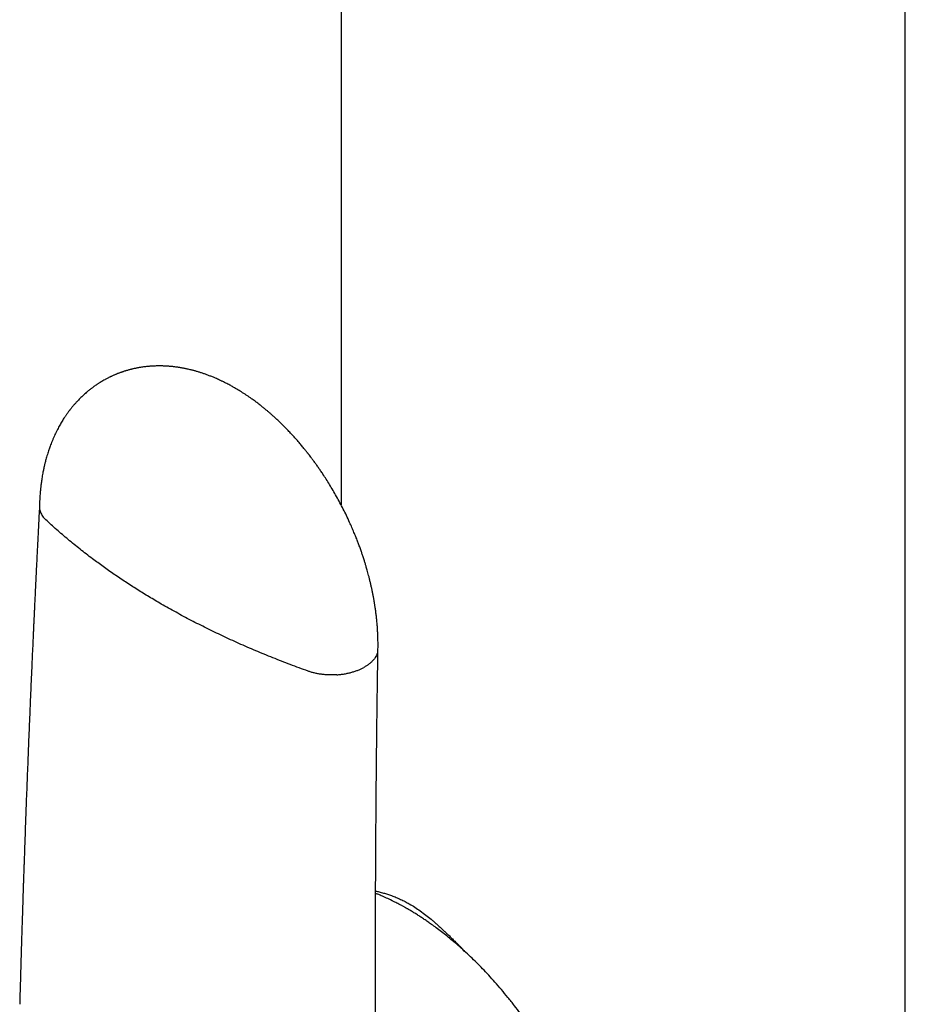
# Model space of a CAD drawing. Header units: millimetres. Extents: x 8 to 722, y 12 to 747.
# Tile 17 of 36: x 649 to 684, y 220 to 258. Entities that reach past the tile are written whole.
import ezdxf

# ---------------------------------------------------------------- set-up
doc = ezdxf.new("R2010")
doc.units = ezdxf.units.MM

msp = doc.modelspace()

# ---------------------------------------------------------------- linework, layer by layer
at = {"color": 7, "linetype": 'Continuous', "lineweight": 30}
for p, q in [((661.889, 294.01), (661.889, 238.905)), ((652.75, 243.757), (652.743, 243.752))]:
    msp.add_line(p, q, dxfattribs=at)
at = {"color": 7, "linetype": 'Continuous', "lineweight": 30, "flags": 128}
msp.add_lwpolyline([(683.745, 205.79), (683.745, 250.17), (683.745, 303.285)], dxfattribs=at)
at = {"color": 7, "linetype": 'Continuous', "lineweight": 30}
for points, knots in [([(663.321, 233.318), (663.322, 233.356), (663.323, 233.43), (663.323, 233.536), (663.322, 233.636), (663.32, 233.733), (663.317, 233.827), (663.313, 233.914), (663.309, 233.99), (663.305, 234.056), (663.301, 234.12), (663.296, 234.191), (663.289, 234.273), (663.281, 234.364), (663.273, 234.455), (663.26, 234.569), (663.244, 234.709), (663.226, 234.843), (663.21, 234.947), (663.2, 235.012), (663.192, 235.067), (663.185, 235.108), (663.18, 235.138), (663.175, 235.166), (663.17, 235.198), (663.163, 235.238), (663.154, 235.287), (663.143, 235.344), (663.127, 235.428), (663.106, 235.538), (663.078, 235.668), (663.049, 235.798), (663.02, 235.924), (662.989, 236.046), (662.959, 236.163), (662.931, 236.27), (662.904, 236.365), (662.881, 236.447), (662.861, 236.517), (662.841, 236.581), (662.823, 236.644), (662.803, 236.707), (662.782, 236.773), (662.758, 236.847), (662.728, 236.94), (662.689, 237.056), (662.639, 237.198), (662.585, 237.347), (662.526, 237.504), (662.462, 237.665), (662.391, 237.84), (662.311, 238.027), (662.215, 238.244), (662.103, 238.483), (661.978, 238.736), (661.849, 238.984), (661.717, 239.226), (661.583, 239.461), (661.45, 239.683), (661.319, 239.891), (661.203, 240.07), (661.102, 240.22), (661.016, 240.345), (660.932, 240.463), (660.853, 240.572), (660.782, 240.669), (660.72, 240.751), (660.668, 240.819), (660.631, 240.867), (660.606, 240.899), (660.587, 240.922), (660.564, 240.952), (660.534, 240.99), (660.496, 241.037), (660.451, 241.093), (660.401, 241.153), (660.348, 241.216), (660.271, 241.309), (660.167, 241.428), (660.037, 241.574), (659.927, 241.692), (659.839, 241.784), (659.775, 241.851), (659.714, 241.913), (659.655, 241.972), (659.601, 242.025), (659.553, 242.072), (659.509, 242.114), (659.462, 242.159), (659.406, 242.212), (659.338, 242.275), (659.261, 242.344), (659.181, 242.416), (659.099, 242.487), (659.013, 242.56), (658.923, 242.635), (658.83, 242.709), (658.745, 242.776), (658.669, 242.835), (658.598, 242.888), (658.525, 242.942), (658.444, 243.001), (658.356, 243.063), (658.234, 243.147), (658.082, 243.247), (657.897, 243.361), (657.754, 243.444), (657.649, 243.503), (657.581, 243.541), (657.508, 243.579), (657.437, 243.616), (657.374, 243.648), (657.317, 243.675), (657.268, 243.699), (657.212, 243.725), (657.145, 243.757), (657.052, 243.798), (656.943, 243.845), (656.821, 243.894), (656.698, 243.94), (656.579, 243.982), (656.483, 244.014), (656.41, 244.038), (656.353, 244.055), (656.294, 244.072), (656.238, 244.088), (656.187, 244.102), (656.136, 244.116), (656.077, 244.131), (656.009, 244.147), (655.94, 244.163), (655.882, 244.175), (655.833, 244.185), (655.786, 244.194), (655.733, 244.204), (655.676, 244.214), (655.622, 244.223), (655.574, 244.23), (655.53, 244.237), (655.483, 244.243), (655.429, 244.25), (655.372, 244.256), (655.317, 244.262), (655.269, 244.266), (655.224, 244.27), (655.177, 244.273), (655.123, 244.277), (655.066, 244.28), (655.011, 244.282), (654.954, 244.283), (654.888, 244.285), (654.811, 244.285), (654.732, 244.283), (654.658, 244.281), (654.588, 244.277), (654.52, 244.273), (654.454, 244.268), (654.389, 244.262), (654.319, 244.254), (654.243, 244.245), (654.165, 244.234), (654.098, 244.223), (654.045, 244.214), (654.001, 244.206), (653.952, 244.196), (653.899, 244.185), (653.849, 244.174), (653.807, 244.164), (653.772, 244.155), (653.737, 244.147), (653.693, 244.135), (653.644, 244.122), (653.598, 244.108), (653.56, 244.097), (653.526, 244.087), (653.489, 244.075), (653.45, 244.062), (653.41, 244.049), (653.369, 244.034), (653.325, 244.019), (653.281, 244.002), (653.241, 243.987), (653.206, 243.972), (653.171, 243.958), (653.13, 243.941), (653.084, 243.921), (653.038, 243.901), (653.003, 243.885), (652.979, 243.873), (652.959, 243.864), (652.933, 243.851), (652.899, 243.834), (652.854, 243.812), (652.805, 243.786), (652.771, 243.768), (652.754, 243.758)], [0, 0, 0, 0, 0.006896, 0.013139, 0.019037, 0.024765, 0.03032, 0.035574, 0.040092, 0.043826, 0.047125, 0.051194, 0.05625, 0.061594, 0.066898, 0.072159, 0.081266, 0.091174, 0.09529, 0.099176, 0.10229, 0.104621, 0.106188, 0.107532, 0.109355, 0.11166, 0.11445, 0.117729, 0.1215, 0.128898, 0.136451, 0.143801, 0.150942, 0.157871, 0.164581, 0.170653, 0.176048, 0.180666, 0.184502, 0.187821, 0.191653, 0.195058, 0.198671, 0.202841, 0.207572, 0.214624, 0.222657, 0.231682, 0.240199, 0.249457, 0.259465, 0.270231, 0.28176, 0.297115, 0.311986, 0.326355, 0.341178, 0.355394, 0.368991, 0.381958, 0.394287, 0.402653, 0.410692, 0.418402, 0.425685, 0.432097, 0.437585, 0.442148, 0.445786, 0.447263, 0.448659, 0.450627, 0.453244, 0.456509, 0.460346, 0.464712, 0.469145, 0.473585, 0.484183, 0.494816, 0.505315, 0.510619, 0.515685, 0.520514, 0.525106, 0.529353, 0.533068, 0.536247, 0.539558, 0.543871, 0.549046, 0.555038, 0.561183, 0.567249, 0.573236, 0.580318, 0.587241, 0.593513, 0.598996, 0.603743, 0.608808, 0.614753, 0.621211, 0.62754, 0.640715, 0.653355, 0.666192, 0.670268, 0.67505, 0.680326, 0.685176, 0.689504, 0.693316, 0.696659, 0.699634, 0.704585, 0.710336, 0.71826, 0.726728, 0.734808, 0.742885, 0.750377, 0.753798, 0.75755, 0.761617, 0.765444, 0.768734, 0.771606, 0.775548, 0.780301, 0.78511, 0.789065, 0.791706, 0.794708, 0.79826, 0.802271, 0.805925, 0.808981, 0.81159, 0.814537, 0.818024, 0.822044, 0.825714, 0.828821, 0.831474, 0.834515, 0.838057, 0.842028, 0.845682, 0.84889, 0.853178, 0.858555, 0.864009, 0.868701, 0.873126, 0.87776, 0.882056, 0.886111, 0.890723, 0.895822, 0.901256, 0.906391, 0.90908, 0.911911, 0.91518, 0.918895, 0.922543, 0.925409, 0.927553, 0.929701, 0.932627, 0.93651, 0.939796, 0.94217, 0.944292, 0.946834, 0.9498, 0.952411, 0.955259, 0.958346, 0.961646, 0.964584, 0.966924, 0.969228, 0.972099, 0.975659, 0.979247, 0.982044, 0.983264, 0.98447, 0.986333, 0.988898, 0.992169, 0.996152, 1, 1, 1, 1]), ([(652.743, 243.752), (652.715, 243.737), (652.664, 243.708), (652.596, 243.667), (652.542, 243.634), (652.495, 243.604), (652.448, 243.574), (652.399, 243.541), (652.348, 243.505), (652.3, 243.471), (652.259, 243.441), (652.223, 243.414), (652.187, 243.386), (652.147, 243.355), (652.091, 243.309), (652.025, 243.254), (651.958, 243.195), (651.9, 243.143), (651.843, 243.089), (651.782, 243.029), (651.721, 242.967), (651.672, 242.915), (651.634, 242.873), (651.599, 242.835), (651.564, 242.796), (651.532, 242.758), (651.505, 242.726), (651.478, 242.693), (651.45, 242.659), (651.42, 242.622), (651.393, 242.587), (651.366, 242.551), (651.336, 242.512), (651.304, 242.468), (651.272, 242.423), (651.242, 242.381), (651.214, 242.34), (651.177, 242.285), (651.134, 242.219), (651.087, 242.142), (651.041, 242.066), (650.996, 241.988), (650.951, 241.906), (650.903, 241.815), (650.855, 241.72), (650.808, 241.623), (650.765, 241.527), (650.722, 241.426), (650.68, 241.324), (650.642, 241.226), (650.611, 241.141), (650.583, 241.064), (650.557, 240.985), (650.529, 240.898), (650.5, 240.804), (650.473, 240.711), (650.449, 240.622), (650.43, 240.548), (650.416, 240.491), (650.405, 240.446), (650.395, 240.403), (650.385, 240.355), (650.373, 240.304), (650.36, 240.241), (650.346, 240.166), (650.329, 240.076), (650.312, 239.978), (650.296, 239.879), (650.283, 239.786), (650.272, 239.705), (650.264, 239.635), (650.257, 239.577), (650.253, 239.534), (650.249, 239.495), (650.244, 239.449), (650.239, 239.387), (650.232, 239.308), (650.226, 239.213), (650.219, 239.101), (650.214, 238.971), (650.211, 238.879), (650.21, 238.83)], [0, 0, 0, 0, 0.015643, 0.029701, 0.042064, 0.052062, 0.060279, 0.070824, 0.083383, 0.093501, 0.102125, 0.11005, 0.117482, 0.126238, 0.137192, 0.156032, 0.171698, 0.184857, 0.197297, 0.21326, 0.230343, 0.243278, 0.251118, 0.260713, 0.270531, 0.279227, 0.286795, 0.293228, 0.301837, 0.31016, 0.318252, 0.325234, 0.334015, 0.344352, 0.354126, 0.362984, 0.371721, 0.380475, 0.398011, 0.413539, 0.428272, 0.444627, 0.460951, 0.477703, 0.498676, 0.51682, 0.534225, 0.553815, 0.57401, 0.592189, 0.60793, 0.62071, 0.634679, 0.650803, 0.668232, 0.684967, 0.700704, 0.71513, 0.723863, 0.730923, 0.738352, 0.746534, 0.755468, 0.765266, 0.778634, 0.794067, 0.811377, 0.82879, 0.844131, 0.857783, 0.869539, 0.879141, 0.886221, 0.891099, 0.898653, 0.908883, 0.921785, 0.937357, 0.95559, 0.976476, 1, 1, 1, 1]), ([(650.211, 238.842), (650.204, 238.718), (650.191, 238.473), (650.173, 238.111), (650.155, 237.761), (650.138, 237.426), (650.122, 237.104), (650.106, 236.797), (650.092, 236.504), (650.078, 236.221), (650.065, 235.948), (650.052, 235.686), (650.04, 235.44), (650.029, 235.209), (650.019, 234.994), (650.01, 234.803), (650.002, 234.633), (649.995, 234.482), (649.988, 234.335), (649.981, 234.188), (649.975, 234.04), (649.968, 233.892), (649.957, 233.655), (649.942, 233.33), (649.92, 232.825), (649.893, 232.227), (649.863, 231.538), (649.834, 230.847), (649.806, 230.157), (649.78, 229.533), (649.758, 228.975), (649.739, 228.483), (649.72, 227.992), (649.701, 227.502), (649.684, 227.021), (649.667, 226.555), (649.65, 226.107), (649.635, 225.674), (649.624, 225.347), (649.616, 225.119), (649.611, 224.98), (649.606, 224.83), (649.6, 224.668), (649.595, 224.494), (649.588, 224.307), (649.581, 224.101), (649.574, 223.875), (649.566, 223.628), (649.557, 223.366), (649.549, 223.089), (649.539, 222.798), (649.53, 222.492), (649.52, 222.171), (649.51, 221.835), (649.499, 221.485), (649.489, 221.122), (649.478, 220.748), (649.467, 220.361), (649.456, 219.96), (649.448, 219.688), (649.444, 219.55)], [0, 0, 0, 0, 0.019138, 0.037875, 0.055887, 0.073174, 0.089737, 0.105575, 0.120689, 0.135078, 0.149374, 0.162875, 0.175581, 0.187492, 0.198606, 0.208926, 0.217138, 0.224803, 0.232369, 0.239964, 0.247589, 0.255245, 0.262931, 0.284223, 0.305743, 0.341164, 0.376925, 0.412687, 0.448449, 0.484211, 0.509699, 0.535188, 0.560676, 0.586165, 0.611448, 0.635516, 0.658792, 0.681277, 0.702971, 0.709753, 0.716907, 0.724696, 0.733121, 0.742182, 0.751878, 0.76221, 0.77431, 0.787179, 0.800817, 0.815225, 0.830401, 0.846347, 0.863062, 0.880547, 0.8988, 0.917822, 0.937254, 0.957427, 0.978343, 1, 1, 1, 1]), ([(650.212, 238.83), (650.211, 238.815), (650.21, 238.772), (650.221, 238.702), (650.245, 238.619), (650.281, 238.54), (650.328, 238.464), (650.384, 238.392), (650.43, 238.347), (650.452, 238.325)], [0, 0, 0, 0, 0.0838314, 0.2442674, 0.4021486, 0.5570148, 0.708478, 0.8562224, 1, 1, 1, 1]), ([(654.929, 235.059), (654.771, 235.152), (654.455, 235.337), (653.994, 235.622), (653.542, 235.912), (653.102, 236.208), (652.673, 236.509), (652.231, 236.833), (651.778, 237.183), (651.318, 237.557), (650.874, 237.937), (650.593, 238.196), (650.452, 238.325)], [0, 0, 0, 0, 0.093099, 0.186291, 0.27956, 0.372892, 0.466272, 0.559682, 0.669792, 0.779899, 0.889977, 1, 1, 1, 1]), ([(660.612, 232.46), (660.382, 232.544), (659.922, 232.711), (659.247, 232.975), (658.583, 233.248), (657.932, 233.531), (657.298, 233.822), (656.681, 234.12), (656.082, 234.425), (655.496, 234.737), (655.118, 234.952), (654.929, 235.059)], [0, 0, 0, 0, 0.112025, 0.224105, 0.336215, 0.448327, 0.560413, 0.670448, 0.780408, 0.890267, 1, 1, 1, 1]), ([(663.304, 233.191), (663.296, 233.162), (663.279, 233.106), (663.238, 233.022), (663.185, 232.942), (663.121, 232.865), (663.047, 232.792), (662.965, 232.724), (662.875, 232.661), (662.809, 232.623), (662.776, 232.604)], [0, 0, 0, 0, 0.128371, 0.256828, 0.38483, 0.511835, 0.637322, 0.7608, 0.881824, 1, 1, 1, 1]), ([(663.263, 213.641), (663.261, 213.763), (663.259, 214.004), (663.256, 214.358), (663.253, 214.699), (663.25, 215.027), (663.248, 215.34), (663.245, 215.638), (663.243, 215.922), (663.242, 216.193), (663.24, 216.453), (663.238, 216.701), (663.237, 216.939), (663.236, 217.163), (663.235, 217.373), (663.234, 217.571), (663.233, 217.755), (663.232, 218.007), (663.231, 218.332), (663.229, 218.736), (663.228, 219.144), (663.227, 219.557), (663.226, 220.147), (663.225, 220.916), (663.225, 221.861), (663.227, 222.807), (663.229, 223.668), (663.232, 224.443), (663.235, 225.133), (663.239, 225.822), (663.244, 226.512), (663.249, 227.203), (663.254, 227.897), (663.261, 228.565), (663.267, 229.211), (663.273, 229.707), (663.277, 230.081), (663.28, 230.333), (663.283, 230.595), (663.287, 230.873), (663.29, 231.17), (663.295, 231.486), (663.299, 231.819), (663.304, 232.17), (663.309, 232.538), (663.315, 232.923), (663.319, 233.185), (663.321, 233.319)], [0, 0, 0, 0, 0.018785, 0.036896, 0.054332, 0.071094, 0.087181, 0.102324, 0.116817, 0.130658, 0.14385, 0.156639, 0.168752, 0.180186, 0.190943, 0.201023, 0.210425, 0.21915, 0.239573, 0.260158, 0.280962, 0.301985, 0.323227, 0.371252, 0.419378, 0.467503, 0.515629, 0.550629, 0.585629, 0.620629, 0.655629, 0.690629, 0.725642, 0.761097, 0.792198, 0.823785, 0.836327, 0.848946, 0.862078, 0.876042, 0.89115, 0.907125, 0.923966, 0.941674, 0.960249, 0.979691, 1, 1, 1, 1]), ([(661.726, 232.319), (661.675, 232.316), (661.574, 232.311), (661.423, 232.313), (661.273, 232.321), (661.128, 232.336), (660.988, 232.359), (660.855, 232.387), (660.729, 232.42), (660.651, 232.447), (660.612, 232.46)], [0, 0, 0, 0, 0.131904, 0.262655, 0.391776, 0.518841, 0.643479, 0.765379, 0.884286, 1, 1, 1, 1]), ([(661.726, 232.319), (661.776, 232.323), (661.877, 232.331), (662.025, 232.353), (662.169, 232.381), (662.307, 232.415), (662.437, 232.455), (662.56, 232.5), (662.673, 232.55), (662.742, 232.586), (662.776, 232.604)], [0, 0, 0, 0, 0.128371, 0.256828, 0.38483, 0.511835, 0.637322, 0.7608, 0.881824, 1, 1, 1, 1]), ([(663.23, 223.939), (663.275, 223.929), (663.376, 223.906), (663.53, 223.864), (663.692, 223.816), (663.856, 223.76), (664.024, 223.694), (664.197, 223.618), (664.367, 223.535), (664.48, 223.472), (664.535, 223.441)], [0, 0, 0, 0, 0.105966, 0.236844, 0.361977, 0.481489, 0.61517, 0.74619, 0.874374, 1, 1, 1, 1]), ([(670.182, 204.558), (670.191, 204.564), (670.231, 204.591), (670.302, 204.643), (670.398, 204.716), (670.48, 204.783), (670.545, 204.84), (670.591, 204.881), (670.63, 204.917), (670.663, 204.947), (670.689, 204.972), (670.71, 204.993), (670.731, 205.013), (670.757, 205.039), (670.789, 205.072), (670.827, 205.111), (670.866, 205.153), (670.905, 205.196), (670.963, 205.262), (671.038, 205.35), (671.115, 205.448), (671.174, 205.527), (671.218, 205.588), (671.257, 205.644), (671.291, 205.693), (671.319, 205.736), (671.341, 205.769), (671.357, 205.795), (671.369, 205.814), (671.381, 205.833), (671.397, 205.858), (671.416, 205.89), (671.44, 205.93), (671.467, 205.976), (671.516, 206.062), (671.585, 206.189), (671.682, 206.386), (671.786, 206.62), (671.865, 206.826), (671.915, 206.968), (671.938, 207.038), (671.959, 207.102), (671.976, 207.158), (671.991, 207.205), (672.003, 207.245), (672.014, 207.284), (672.027, 207.329), (672.042, 207.383), (672.059, 207.449), (672.079, 207.524), (672.099, 207.607), (672.124, 207.715), (672.151, 207.843), (672.18, 207.992), (672.207, 208.15), (672.233, 208.317), (672.255, 208.491), (672.273, 208.655), (672.288, 208.814), (672.298, 208.947), (672.305, 209.057), (672.309, 209.143), (672.313, 209.229), (672.316, 209.314), (672.319, 209.398), (672.32, 209.48), (672.321, 209.553), (672.321, 209.613), (672.321, 209.661), (672.321, 209.699), (672.321, 209.734), (672.32, 209.771), (672.32, 209.814), (672.319, 209.871), (672.317, 209.945), (672.314, 210.037), (672.31, 210.142), (672.301, 210.315), (672.285, 210.551), (672.257, 210.843), (672.225, 211.119), (672.19, 211.378), (672.152, 211.621), (672.11, 211.858), (672.066, 212.088), (672.018, 212.317), (671.966, 212.548), (671.909, 212.789), (671.844, 213.038), (671.772, 213.3), (671.691, 213.573), (671.602, 213.857), (671.503, 214.153), (671.394, 214.46), (671.275, 214.778), (671.144, 215.106), (671.002, 215.444), (670.847, 215.791), (670.679, 216.148), (670.498, 216.513), (670.312, 216.869), (670.121, 217.215), (669.927, 217.551), (669.722, 217.89), (669.506, 218.23), (669.284, 218.565), (669.059, 218.889), (668.834, 219.199), (668.599, 219.509), (668.356, 219.816), (668.104, 220.12), (667.856, 220.406), (667.612, 220.675), (667.373, 220.927), (667.14, 221.163), (666.905, 221.393), (666.668, 221.613), (666.431, 221.825), (666.204, 222.02), (665.986, 222.198), (665.779, 222.361), (665.583, 222.51), (665.408, 222.637), (665.253, 222.746), (665.115, 222.84), (664.979, 222.93), (664.847, 223.016), (664.717, 223.097), (664.591, 223.173), (664.497, 223.228), (664.435, 223.264), (664.402, 223.282), (664.369, 223.301), (664.33, 223.323), (664.286, 223.347), (664.236, 223.374), (664.182, 223.404), (664.12, 223.437), (664.051, 223.473), (663.929, 223.535), (663.761, 223.618), (663.552, 223.714), (663.376, 223.789), (663.27, 223.832), (663.23, 223.848)], [0, 0, 0, 0, 0.001973, 0.008949, 0.016296, 0.024013, 0.028286, 0.032034, 0.035255, 0.037947, 0.040112, 0.041762, 0.043259, 0.045382, 0.048129, 0.051471, 0.05491, 0.058278, 0.061573, 0.070263, 0.078406, 0.082995, 0.087355, 0.091255, 0.094652, 0.097544, 0.099932, 0.101393, 0.10257, 0.103716, 0.105336, 0.107446, 0.110044, 0.11312, 0.116358, 0.126616, 0.137, 0.152284, 0.167798, 0.1719, 0.175833, 0.179302, 0.182301, 0.184831, 0.186893, 0.18871, 0.191059, 0.193941, 0.197354, 0.201299, 0.205699, 0.210075, 0.217815, 0.225188, 0.232195, 0.241161, 0.249447, 0.257073, 0.264413, 0.271606, 0.275579, 0.279507, 0.283388, 0.287224, 0.291014, 0.294756, 0.29815, 0.300728, 0.302832, 0.304459, 0.30581, 0.307417, 0.309312, 0.311494, 0.314962, 0.318974, 0.323528, 0.328624, 0.34137, 0.353723, 0.365676, 0.376013, 0.386033, 0.395736, 0.405123, 0.414234, 0.423631, 0.433232, 0.443274, 0.453758, 0.464684, 0.476051, 0.48786, 0.500111, 0.512803, 0.525938, 0.539514, 0.553532, 0.567993, 0.582896, 0.598241, 0.612031, 0.62616, 0.640628, 0.655435, 0.670288, 0.684773, 0.698888, 0.712631, 0.727883, 0.742651, 0.756934, 0.770733, 0.784047, 0.796876, 0.809221, 0.822472, 0.835115, 0.84715, 0.858578, 0.869397, 0.879607, 0.889214, 0.896489, 0.90361, 0.910577, 0.91739, 0.924049, 0.930555, 0.936682, 0.938437, 0.940113, 0.94171, 0.94356, 0.946032, 0.948413, 0.951179, 0.95433, 0.957867, 0.96173, 0.973, 0.983684, 0.993784, 1, 1, 1, 1]), ([(664.535, 223.441), (664.605, 223.4), (664.746, 223.315), (664.96, 223.168), (665.17, 223.011), (665.344, 222.871), (665.481, 222.755), (665.588, 222.662), (665.698, 222.563), (665.807, 222.464), (665.909, 222.368), (666.01, 222.271), (666.117, 222.168), (666.235, 222.051), (666.325, 221.962), (666.383, 221.903), (666.408, 221.878), (666.434, 221.853), (666.459, 221.827), (666.485, 221.801), (666.505, 221.781), (666.523, 221.763), (666.542, 221.744), (666.569, 221.716), (666.601, 221.684), (666.637, 221.647), (666.672, 221.611), (666.696, 221.587), (666.707, 221.576)], [0, 0, 0, 0, 0.092882, 0.188121, 0.286027, 0.376359, 0.424302, 0.473649, 0.524419, 0.576629, 0.624143, 0.667131, 0.718977, 0.774737, 0.834418, 0.846112, 0.857945, 0.869918, 0.882031, 0.894283, 0.90665, 0.910495, 0.920113, 0.933055, 0.949322, 0.96581, 0.984713, 1, 1, 1, 1])]:
    msp.add_open_spline(points, degree=3, knots=knots, dxfattribs=at)

doc.saveas('drawing.dxf')
